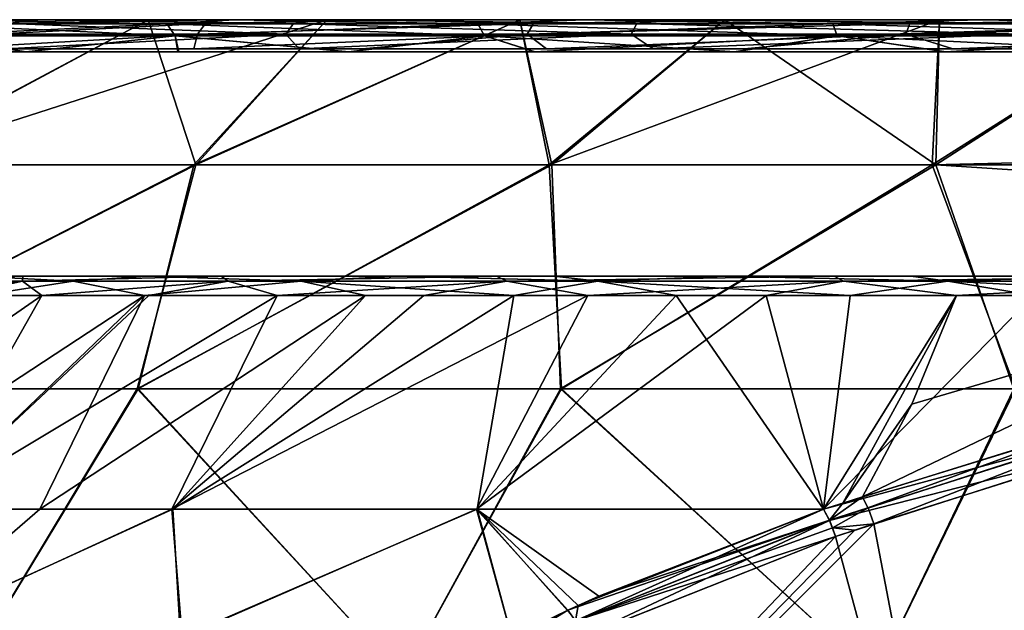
# Model space of a CAD drawing. Header units: millimetres. Extents: x -50 to 50, y -10.5 to 21.3.
# Tile 21 of 55: x -24.9 to -9.6, y 12.1 to 21.3. Entities that reach past the tile are written whole.
import ezdxf

# ---------------------------------------------------------------- set-up
doc = ezdxf.new("R2010")
doc.units = ezdxf.units.MM
doc.header["$LTSCALE"] = 65.185185
for name, color, linetype in [('104', 7, 'CONTINUOUS'), ('105', 7, 'CONTINUOUS'), ('106', 7, 'CONTINUOUS'), ('107', 7, 'CONTINUOUS'), ('109', 7, 'CONTINUOUS'), ('12', 7, 'CONTINUOUS'), ('13', 7, 'CONTINUOUS'), ('2', 7, 'CONTINUOUS'), ('3', 7, 'CONTINUOUS'), ('4', 7, 'CONTINUOUS'), ('46', 7, 'CONTINUOUS'), ('47', 7, 'CONTINUOUS'), ('62', 7, 'CONTINUOUS'), ('63', 7, 'CONTINUOUS'), ('64', 7, 'CONTINUOUS'), ('65', 7, 'CONTINUOUS'), ('67', 7, 'CONTINUOUS'), ('68', 7, 'CONTINUOUS'), ('82', 7, 'CONTINUOUS'), ('84', 7, 'CONTINUOUS'), ('95', 7, 'CONTINUOUS')]:
    doc.layers.add(name, color=color, linetype=linetype)

msp = doc.modelspace()

# ---------------------------------------------------------------- linework, layer by layer
at = {"layer": '104', "linetype": 'Continuous'}
for points in [[(-22.959, 16.996, -15.36), (-25.516, 16.996, -10.581), (-28.032, 13.664, -15.162), (-22.959, 16.996, -15.36)], [(-26.435, 13.664, -17.8), (-22.959, 16.996, -15.36), (-28.032, 13.664, -15.162), (-26.435, 13.664, -17.8)], [(-24.591, 13.664, -20.271), (-22.959, 16.996, -15.36), (-26.435, 13.664, -17.8), (-24.591, 13.664, -20.271)], [(-19.517, 16.996, -19.548), (-22.959, 16.996, -15.36), (-24.591, 13.664, -20.271), (-19.517, 16.996, -19.548)], [(-22.517, 13.664, -22.553), (-19.517, 16.996, -19.548), (-24.591, 13.664, -20.271), (-22.517, 13.664, -22.553)], [(-17.779, 13.664, -26.449), (-17.206, 16.996, -21.61), (-22.517, 13.664, -22.553), (-17.779, 13.664, -26.449)], [(-17.206, 16.996, -21.61), (-19.517, 16.996, -19.548), (-22.517, 13.664, -22.553), (-17.206, 16.996, -21.61)], [(-12.381, 13.664, -29.366), (-14.679, 16.996, -23.4), (-17.779, 13.664, -26.449), (-12.381, 13.664, -29.366)], [(-14.679, 16.996, -23.4), (-17.206, 16.996, -21.61), (-17.779, 13.664, -26.449), (-14.679, 16.996, -23.4)], [(-14.679, 16.996, -23.4), (-12.381, 13.664, -29.366), (-11.968, 16.996, -24.896), (-14.679, 16.996, -23.4)], [(-11.968, 16.996, -24.896), (-12.381, 13.664, -29.366), (-9.107, 16.996, -26.078), (-11.968, 16.996, -24.896)], [(-9.107, 16.996, -26.078), (-12.381, 13.664, -29.366), (-8.841, 14.769, -28.86), (-9.107, 16.996, -26.078)], [(-11.777, 13.856, 29.267), (-11.008, 15.302, 27.354), (-5.252, 16.996, 27.119), (-11.777, 13.856, 29.267)], [(-11.777, 13.856, 29.267), (-5.252, 16.996, 27.119), (-8.363, 14.909, 28.805), (-11.777, 13.856, 29.267)], [(-11.008, 15.302, 27.354), (-10.312, 16.996, 25.626), (-5.252, 16.996, 27.119), (-11.008, 15.302, 27.354)]]:
    msp.add_3dface(points, dxfattribs=at)
at = {"layer": '105', "linetype": 'Continuous'}
for points in [[(-24.561, 16.996, 12.64), (-29.366, 13.664, 12.381), (-25.886, 16.996, 9.639), (-24.561, 16.996, 12.64)], [(-26.442, 13.664, 17.789), (-29.366, 13.664, 12.381), (-24.561, 16.996, 12.64), (-26.442, 13.664, 17.789)], [(-22.535, 13.664, 22.535), (-26.442, 13.664, 17.789), (-20.895, 16.996, 18.067), (-22.535, 13.664, 22.535)], [(-22.89, 16.996, 15.462), (-26.442, 13.664, 17.789), (-24.561, 16.996, 12.64), (-22.89, 16.996, 15.462)], [(-20.895, 16.996, 18.067), (-26.442, 13.664, 17.789), (-22.89, 16.996, 15.462), (-20.895, 16.996, 18.067)], [(-17.789, 13.664, 26.442), (-22.535, 13.664, 22.535), (-16.055, 16.996, 22.478), (-17.789, 13.664, 26.442)], [(-18.606, 16.996, 20.416), (-22.535, 13.664, 22.535), (-20.895, 16.996, 18.067), (-18.606, 16.996, 20.416)], [(-16.055, 16.996, 22.478), (-22.535, 13.664, 22.535), (-18.606, 16.996, 20.416), (-16.055, 16.996, 22.478)], [(-13.277, 16.996, 24.223), (-17.789, 13.664, 26.442), (-16.055, 16.996, 22.478), (-13.277, 16.996, 24.223)], [(-12.381, 13.664, 29.366), (-17.789, 13.664, 26.442), (-13.277, 16.996, 24.223), (-12.381, 13.664, 29.366)], [(-10.312, 16.996, 25.626), (-12.381, 13.664, 29.366), (-13.277, 16.996, 24.223), (-10.312, 16.996, 25.626)], [(-12.08, 13.76, 29.316), (-12.381, 13.664, 29.366), (-10.312, 16.996, 25.626), (-12.08, 13.76, 29.316)], [(-11.008, 15.302, 27.354), (-12.08, 13.76, 29.316), (-10.312, 16.996, 25.626), (-11.008, 15.302, 27.354)], [(-11.777, 13.856, 29.267), (-12.08, 13.76, 29.316), (-11.008, 15.302, 27.354), (-11.777, 13.856, 29.267)]]:
    msp.add_3dface(points, dxfattribs=at)
at = {"layer": '106', "linetype": 'Continuous'}
for points in [[(-12.291, 13.494, 29.559), (-11.777, 13.856, 29.267), (-11.69, 13.689, 29.452), (-12.291, 13.494, 29.559)], [(-12.08, 13.76, 29.316), (-11.777, 13.856, 29.267), (-12.291, 13.494, 29.559), (-12.08, 13.76, 29.316)], [(-12.381, 13.664, 29.366), (-12.08, 13.76, 29.316), (-12.291, 13.494, 29.559), (-12.381, 13.664, 29.366)], [(-11.689, 13.686, 29.454), (-12.291, 13.494, 29.559), (-11.69, 13.689, 29.452), (-11.689, 13.686, 29.454)], [(-12.242, 13.374, 29.611), (-12.291, 13.494, 29.559), (-11.689, 13.686, 29.454), (-12.242, 13.374, 29.611)], [(-11.597, 13.438, 29.518), (-12.242, 13.374, 29.611), (-11.689, 13.686, 29.454), (-11.597, 13.438, 29.518)], [(-11.896, 13.34, 29.571), (-12.242, 13.374, 29.611), (-11.597, 13.438, 29.518), (-11.896, 13.34, 29.571)], [(-12.196, 13.241, 29.625), (-12.242, 13.374, 29.611), (-11.896, 13.34, 29.571), (-12.196, 13.241, 29.625)]]:
    msp.add_3dface(points, dxfattribs=at)
at = {"layer": '107', "linetype": 'Continuous'}
for points in [[(-11.69, 13.689, 29.452), (-11.777, 13.856, 29.267), (-8.363, 14.909, 28.805), (-11.69, 13.689, 29.452)], [(-11.689, 13.686, 29.454), (-11.69, 13.689, 29.452), (-7.801, 14.919, 28.882), (-11.689, 13.686, 29.454)], [(-11.69, 13.689, 29.452), (-8.363, 14.909, 28.805), (-7.801, 14.919, 28.882), (-11.69, 13.689, 29.452)], [(-11.597, 13.438, 29.518), (-11.689, 13.686, 29.454), (-7.801, 14.919, 28.882), (-11.597, 13.438, 29.518)], [(-7.563, 14.711, 28.935), (-11.597, 13.438, 29.518), (-7.801, 14.919, 28.882), (-7.563, 14.711, 28.935)]]:
    msp.add_3dface(points, dxfattribs=at)
at = {"layer": '109', "linetype": 'Continuous'}
for points in [[(-8.841, 14.769, -28.86), (-12.381, 13.664, -29.366), (-8.311, 14.768, -28.943), (-8.841, 14.769, -28.86)], [(-12.381, 13.664, -29.366), (-12.29, 13.492, -29.56), (-8.311, 14.768, -28.943), (-12.381, 13.664, -29.366)], [(-12.29, 13.492, -29.56), (-7.973, 14.591, -28.983), (-8.311, 14.768, -28.943), (-12.29, 13.492, -29.56)], [(-12.196, 13.241, -29.625), (-7.973, 14.591, -28.983), (-12.29, 13.492, -29.56), (-12.196, 13.241, -29.625)]]:
    msp.add_3dface(points, dxfattribs=at)
at = {"layer": '12', "linetype": 'Continuous'}
for points in [[(-26.589, 21.233, 17.766), (-26.074, 21.3, 18.941), (-22.612, 21.233, 22.612), (-26.589, 21.233, 17.766)], [(-26.437, 21.05, 17.664), (-26.589, 21.233, 17.766), (-22.612, 21.233, 22.612), (-26.437, 21.05, 17.664)], [(-22.483, 21.05, 22.483), (-26.437, 21.05, 17.664), (-22.612, 21.233, 22.612), (-22.483, 21.05, 22.483)], [(-26.074, 21.3, 18.941), (-21.567, 21.3, 23.948), (-22.612, 21.233, 22.612), (-26.074, 21.3, 18.941)], [(-22.612, 21.233, 22.612), (-21.567, 21.3, 23.948), (-17.766, 21.233, 26.589), (-22.612, 21.233, 22.612)], [(-22.483, 21.05, 22.483), (-22.612, 21.233, 22.612), (-17.766, 21.233, 26.589), (-22.483, 21.05, 22.483)], [(-17.664, 21.05, 26.437), (-22.483, 21.05, 22.483), (-17.766, 21.233, 26.589), (-17.664, 21.05, 26.437)], [(-21.567, 21.3, 23.948), (-16.117, 21.3, 27.909), (-17.766, 21.233, 26.589), (-21.567, 21.3, 23.948)], [(-17.766, 21.233, 26.589), (-16.117, 21.3, 27.909), (-12.238, 21.233, 29.544), (-17.766, 21.233, 26.589)], [(-17.664, 21.05, 26.437), (-17.766, 21.233, 26.589), (-12.238, 21.233, 29.544), (-17.664, 21.05, 26.437)], [(-12.167, 21.05, 29.375), (-17.664, 21.05, 26.437), (-12.238, 21.233, 29.544), (-12.167, 21.05, 29.375)], [(-16.117, 21.3, 27.909), (-9.964, 21.3, 30.649), (-12.238, 21.233, 29.544), (-16.117, 21.3, 27.909)], [(-12.238, 21.233, 29.544), (-9.964, 21.3, 30.649), (-6.239, 21.233, 31.364), (-12.238, 21.233, 29.544)], [(-12.167, 21.05, 29.375), (-12.238, 21.233, 29.544), (-6.239, 21.233, 31.364), (-12.167, 21.05, 29.375)], [(-6.203, 21.05, 31.184), (-12.167, 21.05, 29.375), (-6.239, 21.233, 31.364), (-6.203, 21.05, 31.184)], [(-9.964, 21.3, 30.649), (-3.374, 21.3, 32.051), (-6.239, 21.233, 31.364), (-9.964, 21.3, 30.649)], [(-24.809, 20.8, 19.779), (-26.868, 20.8, 16.876), (-26.437, 21.05, 17.664), (-24.809, 20.8, 19.779)], [(-22.483, 21.05, 22.483), (-24.809, 20.8, 19.779), (-26.437, 21.05, 17.664), (-22.483, 21.05, 22.483)], [(-22.438, 20.8, 22.433), (-24.809, 20.8, 19.779), (-22.483, 21.05, 22.483), (-22.438, 20.8, 22.433)], [(-19.786, 20.8, 24.803), (-22.438, 20.8, 22.433), (-22.483, 21.05, 22.483), (-19.786, 20.8, 24.803)], [(-17.664, 21.05, 26.437), (-19.786, 20.8, 24.803), (-22.483, 21.05, 22.483), (-17.664, 21.05, 26.437)], [(-16.885, 20.8, 26.862), (-19.786, 20.8, 24.803), (-17.664, 21.05, 26.437), (-16.885, 20.8, 26.862)], [(-12.167, 21.05, 29.375), (-16.885, 20.8, 26.862), (-17.664, 21.05, 26.437), (-12.167, 21.05, 29.375)], [(-13.772, 20.8, 28.583), (-16.885, 20.8, 26.862), (-12.167, 21.05, 29.375), (-13.772, 20.8, 28.583)], [(-10.486, 20.8, 29.945), (-13.772, 20.8, 28.583), (-12.167, 21.05, 29.375), (-10.486, 20.8, 29.945)], [(-6.203, 21.05, 31.184), (-10.486, 20.8, 29.945), (-12.167, 21.05, 29.375), (-6.203, 21.05, 31.184)], [(-7.066, 20.8, 30.931), (-10.486, 20.8, 29.945), (-6.203, 21.05, 31.184), (-7.066, 20.8, 30.931)]]:
    msp.add_3dface(points, dxfattribs=at)
at = {"layer": '13', "linetype": 'Continuous'}
for points in [[(-22.612, 21.233, -22.612), (-26.065, 21.3, -18.954), (-26.589, 21.233, -17.766), (-22.612, 21.233, -22.612)], [(-26.437, 21.05, -17.664), (-22.483, 21.05, -22.483), (-26.589, 21.233, -17.766), (-26.437, 21.05, -17.664)], [(-22.483, 21.05, -22.483), (-22.612, 21.233, -22.612), (-26.589, 21.233, -17.766), (-22.483, 21.05, -22.483)], [(-21.556, 21.3, -23.958), (-26.065, 21.3, -18.954), (-22.612, 21.233, -22.612), (-21.556, 21.3, -23.958)], [(-17.766, 21.233, -26.589), (-21.556, 21.3, -23.958), (-22.612, 21.233, -22.612), (-17.766, 21.233, -26.589)], [(-22.483, 21.05, -22.483), (-17.664, 21.05, -26.437), (-22.612, 21.233, -22.612), (-22.483, 21.05, -22.483)], [(-17.664, 21.05, -26.437), (-17.766, 21.233, -26.589), (-22.612, 21.233, -22.612), (-17.664, 21.05, -26.437)], [(-16.104, 21.3, -27.916), (-21.556, 21.3, -23.958), (-17.766, 21.233, -26.589), (-16.104, 21.3, -27.916)], [(-12.238, 21.233, -29.544), (-16.104, 21.3, -27.916), (-17.766, 21.233, -26.589), (-12.238, 21.233, -29.544)], [(-12.167, 21.05, -29.375), (-12.238, 21.233, -29.544), (-17.766, 21.233, -26.589), (-12.167, 21.05, -29.375)], [(-17.664, 21.05, -26.437), (-12.167, 21.05, -29.375), (-17.766, 21.233, -26.589), (-17.664, 21.05, -26.437)], [(-9.949, 21.3, -30.654), (-16.104, 21.3, -27.916), (-12.238, 21.233, -29.544), (-9.949, 21.3, -30.654)], [(-6.239, 21.233, -31.364), (-9.949, 21.3, -30.654), (-12.238, 21.233, -29.544), (-6.239, 21.233, -31.364)], [(-6.203, 21.05, -31.184), (-6.239, 21.233, -31.364), (-12.238, 21.233, -29.544), (-6.203, 21.05, -31.184)], [(-12.167, 21.05, -29.375), (-6.203, 21.05, -31.184), (-12.238, 21.233, -29.544), (-12.167, 21.05, -29.375)], [(-3.361, 21.3, -32.052), (-9.949, 21.3, -30.654), (-6.239, 21.233, -31.364), (-3.361, 21.3, -32.052)], [(-26.859, 20.8, -16.89), (-24.799, 20.8, -19.792), (-26.437, 21.05, -17.664), (-26.859, 20.8, -16.89)], [(-26.437, 21.05, -17.664), (-24.799, 20.8, -19.792), (-22.483, 21.05, -22.483), (-26.437, 21.05, -17.664)], [(-24.799, 20.8, -19.792), (-22.427, 20.8, -22.443), (-22.483, 21.05, -22.483), (-24.799, 20.8, -19.792)], [(-22.427, 20.8, -22.443), (-19.774, 20.8, -24.813), (-22.483, 21.05, -22.483), (-22.427, 20.8, -22.443)], [(-22.483, 21.05, -22.483), (-19.774, 20.8, -24.813), (-17.664, 21.05, -26.437), (-22.483, 21.05, -22.483)], [(-19.774, 20.8, -24.813), (-16.873, 20.8, -26.87), (-17.664, 21.05, -26.437), (-19.774, 20.8, -24.813)], [(-16.873, 20.8, -26.87), (-13.759, 20.8, -28.59), (-17.664, 21.05, -26.437), (-16.873, 20.8, -26.87)], [(-17.664, 21.05, -26.437), (-13.759, 20.8, -28.59), (-12.167, 21.05, -29.375), (-17.664, 21.05, -26.437)], [(-13.759, 20.8, -28.59), (-10.47, 20.8, -29.951), (-12.167, 21.05, -29.375), (-13.759, 20.8, -28.59)], [(-10.47, 20.8, -29.951), (-7.051, 20.8, -30.935), (-12.167, 21.05, -29.375), (-10.47, 20.8, -29.951)], [(-12.167, 21.05, -29.375), (-7.051, 20.8, -30.935), (-6.203, 21.05, -31.184), (-12.167, 21.05, -29.375)]]:
    msp.add_3dface(points, dxfattribs=at)
at = {"layer": '2', "linetype": 'Continuous'}
for points in [[(-26.074, 21.3, 18.941), (-22.903, 21.3, 25.437), (-21.567, 21.3, 23.948), (-26.074, 21.3, 18.941)], [(-25.436, 21.3, 22.904), (-22.903, 21.3, 25.437), (-26.074, 21.3, 18.941), (-25.436, 21.3, 22.904)], [(-21.556, 21.3, -23.958), (-25.436, 21.3, -22.903), (-26.065, 21.3, -18.954), (-21.556, 21.3, -23.958)], [(-22.903, 21.3, -25.437), (-25.436, 21.3, -22.903), (-21.556, 21.3, -23.958), (-22.903, 21.3, -25.437)], [(-22.903, 21.3, 25.437), (-20.118, 21.3, 27.692), (-21.567, 21.3, 23.948), (-22.903, 21.3, 25.437)], [(-20.119, 21.3, -27.691), (-22.903, 21.3, -25.437), (-21.556, 21.3, -23.958), (-20.119, 21.3, -27.691)], [(-20.118, 21.3, 27.692), (-17.113, 21.3, 29.643), (-21.567, 21.3, 23.948), (-20.118, 21.3, 27.692)], [(-21.567, 21.3, 23.948), (-17.113, 21.3, 29.643), (-16.117, 21.3, 27.909), (-21.567, 21.3, 23.948)], [(-16.104, 21.3, -27.916), (-20.119, 21.3, -27.691), (-21.556, 21.3, -23.958), (-16.104, 21.3, -27.916)], [(-17.114, 21.3, -29.643), (-20.119, 21.3, -27.691), (-16.104, 21.3, -27.916), (-17.114, 21.3, -29.643)], [(-13.921, 21.3, -31.269), (-17.114, 21.3, -29.643), (-16.104, 21.3, -27.916), (-13.921, 21.3, -31.269)], [(-17.113, 21.3, 29.643), (-13.921, 21.3, 31.27), (-16.117, 21.3, 27.909), (-17.113, 21.3, 29.643)], [(-13.921, 21.3, 31.27), (-10.576, 21.3, 32.553), (-16.117, 21.3, 27.909), (-13.921, 21.3, 31.27)], [(-16.117, 21.3, 27.909), (-10.576, 21.3, 32.553), (-9.964, 21.3, 30.649), (-16.117, 21.3, 27.909)], [(-9.949, 21.3, -30.654), (-13.921, 21.3, -31.269), (-16.104, 21.3, -27.916), (-9.949, 21.3, -30.654)], [(-10.577, 21.3, -32.553), (-13.921, 21.3, -31.269), (-9.949, 21.3, -30.654), (-10.577, 21.3, -32.553)], [(-7.116, 21.3, -33.48), (-10.577, 21.3, -32.553), (-9.949, 21.3, -30.654), (-7.116, 21.3, -33.48)], [(-10.576, 21.3, 32.553), (-7.117, 21.3, 33.48), (-9.964, 21.3, 30.649), (-10.576, 21.3, 32.553)], [(-9.964, 21.3, 30.649), (-3.579, 21.3, 34.041), (-3.374, 21.3, 32.051), (-9.964, 21.3, 30.649)], [(-7.117, 21.3, 33.48), (-3.579, 21.3, 34.041), (-9.964, 21.3, 30.649), (-7.117, 21.3, 33.48)], [(-3.361, 21.3, -32.052), (-7.116, 21.3, -33.48), (-9.949, 21.3, -30.654), (-3.361, 21.3, -32.052)]]:
    msp.add_3dface(points, dxfattribs=at)
at = {"layer": '3', "linetype": 'Continuous'}
for points in [[(-22.903, 21.3, -25.437), (-20.119, 21.3, -27.691), (-27.144, 19.037, -28.509), (-22.903, 21.3, -25.437)], [(-27.144, 19.037, -28.509), (-20.119, 21.3, -27.691), (-22.191, 19.037, -32.514), (-27.144, 19.037, -28.509)], [(-25.436, 21.3, -22.903), (-22.903, 21.3, -25.437), (-27.144, 19.037, -28.509), (-25.436, 21.3, -22.903)], [(-20.119, 21.3, -27.691), (-17.114, 21.3, -29.643), (-22.191, 19.037, -32.514), (-20.119, 21.3, -27.691)], [(-22.191, 19.037, -32.514), (-17.114, 21.3, -29.643), (-16.657, 19.037, -35.667), (-22.191, 19.037, -32.514)], [(-17.114, 21.3, -29.643), (-13.921, 21.3, -31.269), (-16.657, 19.037, -35.667), (-17.114, 21.3, -29.643)], [(-13.921, 21.3, -31.269), (-10.577, 21.3, -32.553), (-16.657, 19.037, -35.667), (-13.921, 21.3, -31.269)], [(-16.657, 19.037, -35.667), (-10.577, 21.3, -32.553), (-10.687, 19.037, -37.886), (-16.657, 19.037, -35.667)], [(-10.577, 21.3, -32.553), (-7.116, 21.3, -33.48), (-10.687, 19.037, -37.886), (-10.577, 21.3, -32.553)], [(-10.687, 19.037, -37.886), (-7.116, 21.3, -33.48), (-4.411, 19.189, -38.859), (-10.687, 19.037, -37.886)], [(-4.454, 19.038, -39.111), (-10.687, 19.037, -37.886), (-4.411, 19.189, -38.859), (-4.454, 19.038, -39.111)], [(-23.06, 15.544, -37.198), (-28.998, 15.544, -32.78), (-22.191, 19.037, -32.514), (-23.06, 15.544, -37.198)], [(-28.998, 15.544, -32.78), (-27.144, 19.037, -28.509), (-22.191, 19.037, -32.514), (-28.998, 15.544, -32.78)], [(-23.06, 15.544, -37.198), (-22.191, 19.037, -32.514), (-16.657, 19.037, -35.667), (-23.06, 15.544, -37.198)], [(-16.462, 15.544, -40.551), (-23.06, 15.544, -37.198), (-16.657, 19.037, -35.667), (-16.462, 15.544, -40.551)], [(-16.462, 15.544, -40.551), (-16.657, 19.037, -35.667), (-10.687, 19.037, -37.886), (-16.462, 15.544, -40.551)], [(-9.394, 15.544, -42.746), (-16.462, 15.544, -40.551), (-10.687, 19.037, -37.886), (-9.394, 15.544, -42.746)], [(-9.394, 15.544, -42.746), (-10.687, 19.037, -37.886), (-4.454, 19.038, -39.111), (-9.394, 15.544, -42.746)], [(-23.06, 15.544, -37.198), (-25.782, 11.05, -39.462), (-28.998, 15.544, -32.78), (-23.06, 15.544, -37.198)], [(-18.935, 11.05, -43.168), (-25.782, 11.05, -39.462), (-23.06, 15.544, -37.198), (-18.935, 11.05, -43.168)], [(-16.462, 15.544, -40.551), (-18.935, 11.05, -43.168), (-23.06, 15.544, -37.198), (-16.462, 15.544, -40.551)], [(-11.572, 11.05, -45.696), (-18.935, 11.05, -43.168), (-16.462, 15.544, -40.551), (-11.572, 11.05, -45.696)], [(-9.394, 15.544, -42.746), (-11.572, 11.05, -45.696), (-16.462, 15.544, -40.551), (-9.394, 15.544, -42.746)], [(-3.893, 11.05, -46.977), (-11.572, 11.05, -45.696), (-9.394, 15.544, -42.746), (-3.893, 11.05, -46.977)]]:
    msp.add_3dface(points, dxfattribs=at)
at = {"layer": '4', "linetype": 'Continuous'}
for points in [[(-25.436, 21.3, 22.904), (-27.12, 19.037, 28.533), (-22.903, 21.3, 25.437), (-25.436, 21.3, 22.904)], [(-27.12, 19.037, 28.533), (-22.158, 19.037, 32.537), (-22.903, 21.3, 25.437), (-27.12, 19.037, 28.533)], [(-22.903, 21.3, 25.437), (-22.158, 19.037, 32.537), (-20.118, 21.3, 27.692), (-22.903, 21.3, 25.437)], [(-20.118, 21.3, 27.692), (-22.158, 19.037, 32.537), (-17.113, 21.3, 29.643), (-20.118, 21.3, 27.692)], [(-22.158, 19.037, 32.537), (-16.614, 19.037, 35.687), (-17.113, 21.3, 29.643), (-22.158, 19.037, 32.537)], [(-17.113, 21.3, 29.643), (-16.614, 19.037, 35.687), (-13.921, 21.3, 31.27), (-17.113, 21.3, 29.643)], [(-16.614, 19.037, 35.687), (-10.635, 19.037, 37.901), (-13.921, 21.3, 31.27), (-16.614, 19.037, 35.687)], [(-13.921, 21.3, 31.27), (-10.635, 19.037, 37.901), (-10.576, 21.3, 32.553), (-13.921, 21.3, 31.27)], [(-10.576, 21.3, 32.553), (-10.635, 19.037, 37.901), (-7.117, 21.3, 33.48), (-10.576, 21.3, 32.553)], [(-10.635, 19.037, 37.901), (-4.454, 19.038, 39.111), (-7.117, 21.3, 33.48), (-10.635, 19.037, 37.901)], [(-27.12, 19.037, 28.533), (-29.008, 15.544, 32.771), (-22.158, 19.037, 32.537), (-27.12, 19.037, 28.533)], [(-29.008, 15.544, 32.771), (-23.074, 15.544, 37.189), (-22.158, 19.037, 32.537), (-29.008, 15.544, 32.771)], [(-22.158, 19.037, 32.537), (-23.074, 15.544, 37.189), (-16.614, 19.037, 35.687), (-22.158, 19.037, 32.537)], [(-23.074, 15.544, 37.189), (-16.48, 15.544, 40.544), (-16.614, 19.037, 35.687), (-23.074, 15.544, 37.189)], [(-16.614, 19.037, 35.687), (-16.48, 15.544, 40.544), (-10.635, 19.037, 37.901), (-16.614, 19.037, 35.687)], [(-16.48, 15.544, 40.544), (-9.415, 15.544, 42.741), (-10.635, 19.037, 37.901), (-16.48, 15.544, 40.544)], [(-4.454, 19.038, 39.111), (-10.635, 19.037, 37.901), (-4.5, 18.637, 39.75), (-4.454, 19.038, 39.111)], [(-10.635, 19.037, 37.901), (-9.415, 15.544, 42.741), (-4.5, 18.637, 39.75), (-10.635, 19.037, 37.901)], [(-29.008, 15.544, 32.771), (-25.782, 11.05, 39.462), (-23.074, 15.544, 37.189), (-29.008, 15.544, 32.771)], [(-25.782, 11.05, 39.462), (-18.935, 11.05, 43.168), (-23.074, 15.544, 37.189), (-25.782, 11.05, 39.462)], [(-23.074, 15.544, 37.189), (-18.935, 11.05, 43.168), (-16.48, 15.544, 40.544), (-23.074, 15.544, 37.189)], [(-18.935, 11.05, 43.168), (-11.572, 11.05, 45.696), (-16.48, 15.544, 40.544), (-18.935, 11.05, 43.168)], [(-16.48, 15.544, 40.544), (-11.572, 11.05, 45.696), (-9.415, 15.544, 42.741), (-16.48, 15.544, 40.544)], [(-11.572, 11.05, 45.696), (-3.893, 11.05, 46.977), (-9.415, 15.544, 42.741), (-11.572, 11.05, 45.696)]]:
    msp.add_3dface(points, dxfattribs=at)
at = {"layer": '46', "linetype": 'Continuous'}
for points in [[(-22.535, 13.664, 22.535), (-26.881, 11.666, 22.397), (-26.442, 13.664, 17.789), (-22.535, 13.664, 22.535)], [(-22.374, 11.666, 26.901), (-26.881, 11.666, 22.397), (-22.535, 13.664, 22.535), (-22.374, 11.666, 26.901)], [(-17.789, 13.664, 26.442), (-22.374, 11.666, 26.901), (-22.535, 13.664, 22.535), (-17.789, 13.664, 26.442)], [(-17.235, 11.667, 30.448), (-22.374, 11.666, 26.901), (-17.789, 13.664, 26.442), (-17.235, 11.667, 30.448)], [(-12.381, 13.664, 29.366), (-15.88, 12.312, 30.108), (-17.789, 13.664, 26.442), (-12.381, 13.664, 29.366)], [(-15.88, 12.312, 30.108), (-16.367, 12.089, 30.227), (-17.789, 13.664, 26.442), (-15.88, 12.312, 30.108)], [(-16.367, 12.089, 30.227), (-17.235, 11.667, 30.448), (-17.789, 13.664, 26.442), (-16.367, 12.089, 30.227)]]:
    msp.add_3dface(points, dxfattribs=at)
at = {"layer": '47', "linetype": 'Continuous'}
for points in [[(-22.517, 13.664, -22.553), (-24.591, 13.664, -20.271), (-26.901, 11.666, -22.374), (-22.517, 13.664, -22.553)], [(-22.517, 13.664, -22.553), (-26.901, 11.666, -22.374), (-22.398, 11.666, -26.881), (-22.517, 13.664, -22.553)], [(-24.591, 13.664, -20.271), (-26.435, 13.664, -17.8), (-26.901, 11.666, -22.374), (-24.591, 13.664, -20.271)], [(-17.779, 13.664, -26.449), (-22.517, 13.664, -22.553), (-22.398, 11.666, -26.881), (-17.779, 13.664, -26.449)], [(-17.235, 11.667, -30.448), (-17.779, 13.664, -26.449), (-22.398, 11.666, -26.881), (-17.235, 11.667, -30.448)], [(-16.204, 12.165, -30.187), (-12.381, 13.664, -29.366), (-17.779, 13.664, -26.449), (-16.204, 12.165, -30.187)], [(-16.368, 12.088, -30.227), (-16.204, 12.165, -30.187), (-17.779, 13.664, -26.449), (-16.368, 12.088, -30.227)], [(-17.235, 11.667, -30.448), (-16.368, 12.088, -30.227), (-17.779, 13.664, -26.449), (-17.235, 11.667, -30.448)]]:
    msp.add_3dface(points, dxfattribs=at)
at = {"layer": '62', "linetype": 'Continuous'}
for points in [[(30.694, 21.3, 3.445), (-30.887, 21.3), (-30.181, 21.3, 6.567), (30.694, 21.3, 3.445)], [(30.887, 21.3, -0.013), (-30.887, 21.3), (30.694, 21.3, 3.445), (30.887, 21.3, -0.013)], [(30.691, 21.3, -3.471), (-30.887, 21.3), (30.887, 21.3, -0.013), (30.691, 21.3, -3.471)], [(-30.293, 21.3, -6.026), (-30.887, 21.3), (30.691, 21.3, -3.471), (-30.293, 21.3, -6.026)], [(30.11, 21.3, -6.884), (-30.293, 21.3, -6.026), (30.691, 21.3, -3.471), (30.11, 21.3, -6.884)], [(29.15, 21.3, -10.212), (-30.293, 21.3, -6.026), (30.11, 21.3, -6.884), (29.15, 21.3, -10.212)], [(-28.535, 21.3, -11.821), (-30.293, 21.3, -6.026), (29.15, 21.3, -10.212), (-28.535, 21.3, -11.821)], [(-28.095, 21.3, 12.832), (30.115, 21.3, 6.859), (-30.181, 21.3, 6.567), (-28.095, 21.3, 12.832)], [(30.115, 21.3, 6.859), (30.694, 21.3, 3.445), (-30.181, 21.3, 6.567), (30.115, 21.3, 6.859)], [(27.823, 21.3, -13.411), (-28.535, 21.3, -11.821), (29.15, 21.3, -10.212), (27.823, 21.3, -13.411)], [(26.148, 21.3, -16.44), (-28.535, 21.3, -11.821), (27.823, 21.3, -13.411), (26.148, 21.3, -16.44)], [(-25.681, 21.3, -17.16), (-28.535, 21.3, -11.821), (26.148, 21.3, -16.44), (-25.681, 21.3, -17.16)], [(-24.726, 21.3, 18.51), (27.835, 21.3, 13.387), (-28.095, 21.3, 12.832), (-24.726, 21.3, 18.51)], [(27.835, 21.3, 13.387), (29.158, 21.3, 10.187), (-28.095, 21.3, 12.832), (27.835, 21.3, 13.387)], [(29.158, 21.3, 10.187), (30.115, 21.3, 6.859), (-28.095, 21.3, 12.832), (29.158, 21.3, 10.187)], [(-21.84, 21.3, -21.84), (-25.681, 21.3, -17.16), (24.143, 21.3, -19.264), (-21.84, 21.3, -21.84)], [(24.143, 21.3, -19.264), (-25.681, 21.3, -17.16), (26.148, 21.3, -16.44), (24.143, 21.3, -19.264)], [(26.161, 21.3, 16.42), (27.835, 21.3, 13.387), (-24.726, 21.3, 18.51), (26.161, 21.3, 16.42)], [(24.158, 21.3, 19.245), (26.161, 21.3, 16.42), (-24.726, 21.3, 18.51), (24.158, 21.3, 19.245)], [(-20.226, 21.3, 23.343), (24.158, 21.3, 19.245), (-24.726, 21.3, 18.51), (-20.226, 21.3, 23.343)], [(21.835, 21.3, -21.845), (-21.84, 21.3, -21.84), (24.143, 21.3, -19.264), (21.835, 21.3, -21.845)], [(-19.258, 21.3, -24.148), (-21.84, 21.3, -21.84), (21.835, 21.3, -21.845), (-19.258, 21.3, -24.148)], [(-14.803, 21.3, 27.108), (16.698, 21.3, 25.984), (-20.226, 21.3, 23.343), (-14.803, 21.3, 27.108)], [(16.698, 21.3, 25.984), (21.84, 21.3, 21.84), (-20.226, 21.3, 23.343), (16.698, 21.3, 25.984)], [(21.84, 21.3, 21.84), (21.846, 21.3, 21.835), (-20.226, 21.3, 23.343), (21.84, 21.3, 21.84)], [(21.846, 21.3, 21.835), (21.851, 21.3, 21.829), (-20.226, 21.3, 23.343), (21.846, 21.3, 21.835)], [(21.851, 21.3, 21.829), (24.158, 21.3, 19.245), (-20.226, 21.3, 23.343), (21.851, 21.3, 21.829)], [(19.252, 21.3, -24.152), (-19.258, 21.3, -24.148), (21.835, 21.3, -21.845), (19.252, 21.3, -24.152)], [(-16.434, 21.3, -26.152), (-19.258, 21.3, -24.148), (19.252, 21.3, -24.152), (-16.434, 21.3, -26.152)], [(16.427, 21.3, -26.156), (-16.434, 21.3, -26.152), (19.252, 21.3, -24.152), (16.427, 21.3, -26.156)], [(-13.402, 21.3, -27.828), (-16.434, 21.3, -26.152), (16.427, 21.3, -26.156), (-13.402, 21.3, -27.828)], [(-8.703, 21.3, 29.635), (10.793, 21.3, 28.939), (-14.803, 21.3, 27.108), (-8.703, 21.3, 29.635)], [(10.793, 21.3, 28.939), (16.698, 21.3, 25.984), (-14.803, 21.3, 27.108), (10.793, 21.3, 28.939)], [(13.396, 21.3, -27.831), (-13.402, 21.3, -27.828), (16.427, 21.3, -26.156), (13.396, 21.3, -27.831)], [(-10.203, 21.3, -29.153), (-13.402, 21.3, -27.828), (13.396, 21.3, -27.831), (-10.203, 21.3, -29.153)], [(10.196, 21.3, -29.155), (-10.203, 21.3, -29.153), (13.396, 21.3, -27.831), (10.196, 21.3, -29.155)], [(-6.875, 21.3, -30.112), (-10.203, 21.3, -29.153), (10.196, 21.3, -29.155), (-6.875, 21.3, -30.112)]]:
    msp.add_3dface(points, dxfattribs=at)
at = {"layer": '63', "linetype": 'Continuous'}
for points in [[(-24.726, 21.3, 18.51), (-28.095, 21.3, 12.832), (-25.069, 21.24, 18.446), (-24.726, 21.3, 18.51)], [(-25.214, 21.075, 18.553), (-20.759, 21.075, 23.432), (-25.069, 21.24, 18.446), (-25.214, 21.075, 18.553)], [(-20.639, 21.24, 23.297), (-24.726, 21.3, 18.51), (-25.069, 21.24, 18.446), (-20.639, 21.24, 23.297)], [(-20.759, 21.075, 23.432), (-20.639, 21.24, 23.297), (-25.069, 21.24, 18.446), (-20.759, 21.075, 23.432)], [(-20.226, 21.3, 23.343), (-24.726, 21.3, 18.51), (-20.639, 21.24, 23.297), (-20.226, 21.3, 23.343)], [(-16.997, 21.075, -26.289), (-22.136, 21.075, -22.136), (-16.899, 21.24, -26.137), (-16.997, 21.075, -26.289)], [(-22.136, 21.075, -22.136), (-22.008, 21.24, -22.008), (-16.899, 21.24, -26.137), (-22.136, 21.075, -22.136)], [(-21.84, 21.3, -21.84), (-19.258, 21.3, -24.148), (-22.008, 21.24, -22.008), (-21.84, 21.3, -21.84)], [(-22.008, 21.24, -22.008), (-19.258, 21.3, -24.148), (-16.899, 21.24, -26.137), (-22.008, 21.24, -22.008)], [(-20.759, 21.075, 23.432), (-15.379, 21.075, 27.267), (-20.639, 21.24, 23.297), (-20.759, 21.075, 23.432)], [(-15.29, 21.24, 27.11), (-20.226, 21.3, 23.343), (-20.639, 21.24, 23.297), (-15.29, 21.24, 27.11)], [(-15.379, 21.075, 27.267), (-15.29, 21.24, 27.11), (-20.639, 21.24, 23.297), (-15.379, 21.075, 27.267)], [(-14.803, 21.3, 27.108), (-20.226, 21.3, 23.343), (-15.29, 21.24, 27.11), (-14.803, 21.3, 27.108)], [(-19.258, 21.3, -24.148), (-16.434, 21.3, -26.152), (-16.899, 21.24, -26.137), (-19.258, 21.3, -24.148)], [(-16.997, 21.075, -26.289), (-16.899, 21.24, -26.137), (-11.037, 21.24, -29.101), (-16.997, 21.075, -26.289)], [(-11.101, 21.075, -29.27), (-16.997, 21.075, -26.289), (-11.037, 21.24, -29.101), (-11.101, 21.075, -29.27)], [(-16.899, 21.24, -26.137), (-13.402, 21.3, -27.828), (-11.037, 21.24, -29.101), (-16.899, 21.24, -26.137)], [(-16.434, 21.3, -26.152), (-13.402, 21.3, -27.828), (-16.899, 21.24, -26.137), (-16.434, 21.3, -26.152)], [(-15.379, 21.075, 27.267), (-9.313, 21.075, 29.887), (-15.29, 21.24, 27.11), (-15.379, 21.075, 27.267)], [(-9.259, 21.24, 29.715), (-14.803, 21.3, 27.108), (-15.29, 21.24, 27.11), (-9.259, 21.24, 29.715)], [(-9.313, 21.075, 29.887), (-9.259, 21.24, 29.715), (-15.29, 21.24, 27.11), (-9.313, 21.075, 29.887)], [(-8.703, 21.3, 29.635), (-14.803, 21.3, 27.108), (-9.259, 21.24, 29.715), (-8.703, 21.3, 29.635)], [(-13.402, 21.3, -27.828), (-10.203, 21.3, -29.153), (-11.037, 21.24, -29.101), (-13.402, 21.3, -27.828)], [(-11.101, 21.075, -29.27), (-11.037, 21.24, -29.101), (-4.683, 21.24, -30.77), (-11.101, 21.075, -29.27)], [(-4.71, 21.075, -30.948), (-11.101, 21.075, -29.27), (-4.683, 21.24, -30.77), (-4.71, 21.075, -30.948)], [(-10.203, 21.3, -29.153), (-6.875, 21.3, -30.112), (-11.037, 21.24, -29.101), (-10.203, 21.3, -29.153)], [(-11.037, 21.24, -29.101), (-6.875, 21.3, -30.112), (-4.683, 21.24, -30.77), (-11.037, 21.24, -29.101)], [(-25.214, 21.075, 18.553), (-25.122, 20.844, 18.812), (-20.759, 21.075, 23.432), (-25.214, 21.075, 18.553)], [(-25.122, 20.844, 18.812), (-20.548, 20.844, 23.723), (-20.759, 21.075, 23.432), (-25.122, 20.844, 18.812)], [(-19.569, 20.844, -24.537), (-22.192, 20.844, -22.192), (-16.997, 21.075, -26.289), (-19.569, 20.844, -24.537)], [(-22.192, 20.844, -22.192), (-22.136, 21.075, -22.136), (-16.997, 21.075, -26.289), (-22.192, 20.844, -22.192)], [(-20.759, 21.075, 23.432), (-20.548, 20.844, 23.723), (-15.379, 21.075, 27.267), (-20.759, 21.075, 23.432)], [(-20.548, 20.844, 23.723), (-15.035, 20.844, 27.549), (-15.379, 21.075, 27.267), (-20.548, 20.844, 23.723)], [(-16.699, 20.844, -26.573), (-19.569, 20.844, -24.537), (-16.997, 21.075, -26.289), (-16.699, 20.844, -26.573)], [(-11.101, 21.075, -29.27), (-16.699, 20.844, -26.573), (-16.997, 21.075, -26.289), (-11.101, 21.075, -29.27)], [(-13.62, 20.844, -28.275), (-16.699, 20.844, -26.573), (-11.101, 21.075, -29.27), (-13.62, 20.844, -28.275)], [(-15.379, 21.075, 27.267), (-15.035, 20.844, 27.549), (-9.313, 21.075, 29.887), (-15.379, 21.075, 27.267)], [(-15.035, 20.844, 27.549), (-8.834, 20.844, 30.116), (-9.313, 21.075, 29.887), (-15.035, 20.844, 27.549)], [(-10.369, 20.844, -29.622), (-13.62, 20.844, -28.275), (-11.101, 21.075, -29.27), (-10.369, 20.844, -29.622)], [(-4.71, 21.075, -30.948), (-10.369, 20.844, -29.622), (-11.101, 21.075, -29.27), (-4.71, 21.075, -30.948)], [(-6.989, 20.844, -30.597), (-10.369, 20.844, -29.622), (-4.71, 21.075, -30.948), (-6.989, 20.844, -30.597)]]:
    msp.add_3dface(points, dxfattribs=at)
at = {"layer": '64', "linetype": 'Continuous'}
for points in [[(-25.681, 21.3, -17.16), (-21.84, 21.3, -21.84), (-25.18, 21.24, -18.294), (-25.681, 21.3, -17.16)], [(-22.136, 21.075, -22.136), (-25.326, 21.075, -18.4), (-22.008, 21.24, -22.008), (-22.136, 21.075, -22.136)], [(-25.326, 21.075, -18.4), (-25.18, 21.24, -18.294), (-22.008, 21.24, -22.008), (-25.326, 21.075, -18.4)], [(-25.18, 21.24, -18.294), (-21.84, 21.3, -21.84), (-22.008, 21.24, -22.008), (-25.18, 21.24, -18.294)], [(-22.192, 20.844, -22.192), (-26.096, 20.844, -17.436), (-22.136, 21.075, -22.136), (-22.192, 20.844, -22.192)], [(-22.136, 21.075, -22.136), (-26.096, 20.844, -17.436), (-25.326, 21.075, -18.4), (-22.136, 21.075, -22.136)]]:
    msp.add_3dface(points, dxfattribs=at)
at = {"layer": '65', "linetype": 'Continuous'}
for points in [[(-26.822, 17.3, -2.111), (26.856, 17.3, -1.619), (26.856, 17.3, 1.629), (-26.822, 17.3, -2.111)], [(-26.822, 17.3, -2.111), (26.465, 17.3, -4.844), (26.856, 17.3, -1.619), (-26.822, 17.3, -2.111)], [(-26.822, 17.3, -2.111), (-25.588, 17.3, -8.314), (26.465, 17.3, -4.844), (-26.822, 17.3, -2.111)], [(-26.574, 17.3, 4.208), (-26.822, 17.3, -2.111), (26.856, 17.3, 1.629), (-26.574, 17.3, 4.208)], [(-26.574, 17.3, 4.208), (26.464, 17.3, 4.853), (25.686, 17.3, 8.006), (-26.574, 17.3, 4.208)], [(-26.574, 17.3, 4.208), (26.856, 17.3, 1.629), (26.464, 17.3, 4.853), (-26.574, 17.3, 4.208)], [(-24.857, 17.3, 10.297), (-26.574, 17.3, 4.208), (25.686, 17.3, 8.006), (-24.857, 17.3, 10.297)], [(-25.588, 17.3, -8.314), (24.538, 17.3, -11.035), (25.689, 17.3, -7.998), (-25.588, 17.3, -8.314)], [(-25.588, 17.3, -8.314), (25.689, 17.3, -7.998), (26.465, 17.3, -4.844), (-25.588, 17.3, -8.314)], [(-25.588, 17.3, -8.314), (-22.94, 17.3, -14.057), (24.538, 17.3, -11.035), (-25.588, 17.3, -8.314)], [(-24.857, 17.3, 10.297), (24.534, 17.3, 11.043), (23.024, 17.3, 13.92), (-24.857, 17.3, 10.297)], [(-21.766, 17.3, 15.815), (-24.857, 17.3, 10.297), (23.024, 17.3, 13.92), (-21.766, 17.3, 15.815)], [(-24.857, 17.3, 10.297), (25.686, 17.3, 8.006), (24.534, 17.3, 11.043), (-24.857, 17.3, 10.297)], [(-22.94, 17.3, -14.057), (23.029, 17.3, -13.912), (24.538, 17.3, -11.035), (-22.94, 17.3, -14.057)], [(-22.94, 17.3, -14.057), (-19.025, 17.3, -19.025), (21.185, 17.3, -16.586), (-22.94, 17.3, -14.057)], [(-22.94, 17.3, -14.057), (21.185, 17.3, -16.586), (23.029, 17.3, -13.912), (-22.94, 17.3, -14.057)], [(-17.474, 17.3, 20.459), (-21.766, 17.3, 15.815), (19.025, 17.3, 19.025), (-17.474, 17.3, 20.459)], [(-21.766, 17.3, 15.815), (21.179, 17.3, 16.593), (19.025, 17.3, 19.025), (-21.766, 17.3, 15.815)], [(-21.766, 17.3, 15.815), (23.024, 17.3, 13.92), (21.179, 17.3, 16.593), (-21.766, 17.3, 15.815)], [(-19.025, 17.3, -19.025), (19.031, 17.3, -19.018), (21.185, 17.3, -16.586), (-19.025, 17.3, -19.025)], [(-19.025, 17.3, -19.025), (-19.017, 17.3, -19.032), (19.031, 17.3, -19.018), (-19.025, 17.3, -19.025)], [(-19.017, 17.3, -19.032), (-19.01, 17.3, -19.039), (19.031, 17.3, -19.018), (-19.017, 17.3, -19.032)], [(-19.01, 17.3, -19.039), (16.601, 17.3, -21.173), (19.031, 17.3, -19.018), (-19.01, 17.3, -19.039)], [(-19.01, 17.3, -19.039), (-16.576, 17.3, -21.192), (16.601, 17.3, -21.173), (-19.01, 17.3, -19.039)], [(-17.474, 17.3, 20.459), (19.025, 17.3, 19.025), (14.948, 17.3, 22.37), (-17.474, 17.3, 20.459)], [(-12.215, 17.3, 23.972), (-17.474, 17.3, 20.459), (14.948, 17.3, 22.37), (-12.215, 17.3, 23.972)], [(-16.576, 17.3, -21.192), (-13.902, 17.3, -23.035), (13.93, 17.3, -23.018), (-16.576, 17.3, -21.192)], [(-16.576, 17.3, -21.192), (13.93, 17.3, -23.018), (16.601, 17.3, -21.173), (-16.576, 17.3, -21.192)], [(-13.902, 17.3, -23.035), (-11.024, 17.3, -24.543), (11.055, 17.3, -24.529), (-13.902, 17.3, -23.035)], [(-13.902, 17.3, -23.035), (11.055, 17.3, -24.529), (13.93, 17.3, -23.018), (-13.902, 17.3, -23.035)], [(-12.215, 17.3, 23.972), (14.948, 17.3, 22.37), (10.297, 17.3, 24.857), (-12.215, 17.3, 23.972)], [(-6.281, 17.3, 26.161), (-12.215, 17.3, 23.972), (10.297, 17.3, 24.857), (-6.281, 17.3, 26.161)], [(-11.024, 17.3, -24.543), (-7.986, 17.3, -25.692), (8.018, 17.3, -25.682), (-11.024, 17.3, -24.543)], [(-11.024, 17.3, -24.543), (8.018, 17.3, -25.682), (11.055, 17.3, -24.529), (-11.024, 17.3, -24.543)]]:
    msp.add_3dface(points, dxfattribs=at)
at = {"layer": '67', "linetype": 'Continuous'}
for points in [[(-7.973, 14.591, -28.983), (-12.196, 13.241, -29.625), (-10.025, 5.197, -29.416), (-7.973, 14.591, -28.983)], [(0, 5.197, -28.69), (-7.973, 14.591, -28.983), (-10.025, 5.197, -29.416), (0, 5.197, -28.69)], [(-12.196, 13.241, -29.625), (-16.126, 11.679, -30.469), (-10.025, 5.197, -29.416), (-12.196, 13.241, -29.625)]]:
    msp.add_3dface(points, dxfattribs=at)
at = {"layer": '68', "linetype": 'Continuous'}
for points in [[(-7.563, 14.711, 28.935), (-4.503, 15.466, 28.656), (-10.025, 5.197, 29.416), (-7.563, 14.711, 28.935)], [(-10.025, 5.197, 29.416), (-4.503, 15.466, 28.656), (0, 5.197, 28.69), (-10.025, 5.197, 29.416)], [(-11.597, 13.438, 29.518), (-7.563, 14.711, 28.935), (-10.025, 5.197, 29.416), (-11.597, 13.438, 29.518)], [(-19.841, 5.197, 31.581), (-11.896, 13.34, 29.571), (-11.597, 13.438, 29.518), (-19.841, 5.197, 31.581)], [(-19.841, 5.197, 31.581), (-11.597, 13.438, 29.518), (-10.025, 5.197, 29.416), (-19.841, 5.197, 31.581)], [(-19.841, 5.197, 31.581), (-12.196, 13.241, 29.625), (-11.896, 13.34, 29.571), (-19.841, 5.197, 31.581)], [(-12.196, 13.241, 29.625), (-19.841, 5.197, 31.581), (-16.12, 11.682, 30.468), (-12.196, 13.241, 29.625)]]:
    msp.add_3dface(points, dxfattribs=at)
at = {"layer": '82', "linetype": 'Continuous'}
for points in [[(-25.886, 16.996, 9.639), (-26.847, 16.996, 6.502), (-24.862, 17.221, 11.265), (-25.886, 16.996, 9.639)], [(-24.862, 17.221, 11.265), (-26.847, 16.996, 6.502), (-26.77, 17.221, 5.325), (-24.862, 17.221, 11.265)], [(-24.862, 17.221, 11.265), (-26.77, 17.221, 5.325), (-24.857, 17.3, 10.297), (-24.862, 17.221, 11.265)], [(-24.857, 17.3, 10.297), (-26.77, 17.221, 5.325), (-26.574, 17.3, 4.208), (-24.857, 17.3, 10.297)], [(-26.365, 17.221, -7.064), (-24.072, 17.221, -12.866), (-25.588, 17.3, -8.314), (-26.365, 17.221, -7.064)], [(-26.365, 17.221, -7.064), (-25.516, 16.996, -10.581), (-24.072, 17.221, -12.866), (-26.365, 17.221, -7.064)], [(-24.561, 16.996, 12.64), (-25.886, 16.996, 9.639), (-24.862, 17.221, 11.265), (-24.561, 16.996, 12.64)], [(-25.588, 17.3, -8.314), (-24.072, 17.221, -12.866), (-22.94, 17.3, -14.057), (-25.588, 17.3, -8.314)], [(-25.516, 16.996, -10.581), (-22.959, 16.996, -15.36), (-24.072, 17.221, -12.866), (-25.516, 16.996, -10.581)], [(-21.654, 17.221, 16.616), (-24.862, 17.221, 11.265), (-21.766, 17.3, 15.815), (-21.654, 17.221, 16.616)], [(-21.766, 17.3, 15.815), (-24.862, 17.221, 11.265), (-24.857, 17.3, 10.297), (-21.766, 17.3, 15.815)], [(-21.654, 17.221, 16.616), (-24.561, 16.996, 12.64), (-24.862, 17.221, 11.265), (-21.654, 17.221, 16.616)], [(-22.89, 16.996, 15.462), (-24.561, 16.996, 12.64), (-21.654, 17.221, 16.616), (-22.89, 16.996, 15.462)], [(-24.072, 17.221, -12.866), (-20.521, 17.221, -17.996), (-22.94, 17.3, -14.057), (-24.072, 17.221, -12.866)], [(-24.072, 17.221, -12.866), (-22.959, 16.996, -15.36), (-20.521, 17.221, -17.996), (-24.072, 17.221, -12.866)], [(-22.959, 16.996, -15.36), (-19.517, 16.996, -19.548), (-20.521, 17.221, -17.996), (-22.959, 16.996, -15.36)], [(-22.94, 17.3, -14.057), (-20.521, 17.221, -17.996), (-19.025, 17.3, -19.025), (-22.94, 17.3, -14.057)], [(-20.895, 16.996, 18.067), (-22.89, 16.996, 15.462), (-21.654, 17.221, 16.616), (-20.895, 16.996, 18.067)], [(-17.474, 17.3, 20.459), (-21.654, 17.221, 16.616), (-21.766, 17.3, 15.815), (-17.474, 17.3, 20.459)], [(-17.315, 17.221, 21.099), (-21.654, 17.221, 16.616), (-17.474, 17.3, 20.459), (-17.315, 17.221, 21.099)], [(-17.315, 17.221, 21.099), (-20.895, 16.996, 18.067), (-21.654, 17.221, 16.616), (-17.315, 17.221, 21.099)], [(-18.606, 16.996, 20.416), (-20.895, 16.996, 18.067), (-17.315, 17.221, 21.099), (-18.606, 16.996, 20.416)], [(-20.521, 17.221, -17.996), (-15.899, 17.221, -22.186), (-19.025, 17.3, -19.025), (-20.521, 17.221, -17.996)], [(-19.517, 16.996, -19.548), (-17.206, 16.996, -21.61), (-20.521, 17.221, -17.996), (-19.517, 16.996, -19.548)], [(-20.521, 17.221, -17.996), (-17.206, 16.996, -21.61), (-15.899, 17.221, -22.186), (-20.521, 17.221, -17.996)], [(-19.025, 17.3, -19.025), (-15.899, 17.221, -22.186), (-19.017, 17.3, -19.032), (-19.025, 17.3, -19.025)], [(-19.017, 17.3, -19.032), (-15.899, 17.221, -22.186), (-19.01, 17.3, -19.039), (-19.017, 17.3, -19.032)], [(-19.01, 17.3, -19.039), (-15.899, 17.221, -22.186), (-16.576, 17.3, -21.192), (-19.01, 17.3, -19.039)], [(-16.055, 16.996, 22.478), (-18.606, 16.996, 20.416), (-17.315, 17.221, 21.099), (-16.055, 16.996, 22.478)], [(-12.215, 17.3, 23.972), (-17.315, 17.221, 21.099), (-17.474, 17.3, 20.459), (-12.215, 17.3, 23.972)], [(-12.072, 17.221, 24.48), (-17.315, 17.221, 21.099), (-12.215, 17.3, 23.972), (-12.072, 17.221, 24.48)], [(-12.072, 17.221, 24.48), (-16.055, 16.996, 22.478), (-17.315, 17.221, 21.099), (-12.072, 17.221, 24.48)], [(-17.206, 16.996, -21.61), (-14.679, 16.996, -23.4), (-15.899, 17.221, -22.186), (-17.206, 16.996, -21.61)], [(-16.576, 17.3, -21.192), (-15.899, 17.221, -22.186), (-13.902, 17.3, -23.035), (-16.576, 17.3, -21.192)], [(-13.277, 16.996, 24.223), (-16.055, 16.996, 22.478), (-12.072, 17.221, 24.48), (-13.277, 16.996, 24.223)], [(-15.899, 17.221, -22.186), (-10.445, 17.221, -25.217), (-13.902, 17.3, -23.035), (-15.899, 17.221, -22.186)], [(-14.679, 16.996, -23.4), (-11.968, 16.996, -24.896), (-15.899, 17.221, -22.186), (-14.679, 16.996, -23.4)], [(-15.899, 17.221, -22.186), (-11.968, 16.996, -24.896), (-10.445, 17.221, -25.217), (-15.899, 17.221, -22.186)], [(-13.902, 17.3, -23.035), (-10.445, 17.221, -25.217), (-11.024, 17.3, -24.543), (-13.902, 17.3, -23.035)], [(-10.312, 16.996, 25.626), (-13.277, 16.996, 24.223), (-12.072, 17.221, 24.48), (-10.312, 16.996, 25.626)], [(-6.281, 17.3, 26.161), (-12.072, 17.221, 24.48), (-12.215, 17.3, 23.972), (-6.281, 17.3, 26.161)], [(-6.198, 17.221, 26.582), (-12.072, 17.221, 24.48), (-6.281, 17.3, 26.161), (-6.198, 17.221, 26.582)], [(-6.198, 17.221, 26.582), (-10.312, 16.996, 25.626), (-12.072, 17.221, 24.48), (-6.198, 17.221, 26.582)], [(-11.968, 16.996, -24.896), (-9.107, 16.996, -26.078), (-10.445, 17.221, -25.217), (-11.968, 16.996, -24.896)], [(-11.024, 17.3, -24.543), (-10.445, 17.221, -25.217), (-7.986, 17.3, -25.692), (-11.024, 17.3, -24.543)], [(-10.445, 17.221, -25.217), (-4.446, 17.221, -26.93), (-7.986, 17.3, -25.692), (-10.445, 17.221, -25.217)], [(-9.107, 16.996, -26.078), (-6.13, 16.996, -26.934), (-10.445, 17.221, -25.217), (-9.107, 16.996, -26.078)], [(-10.445, 17.221, -25.217), (-6.13, 16.996, -26.934), (-4.446, 17.221, -26.93), (-10.445, 17.221, -25.217)], [(-5.252, 16.996, 27.119), (-10.312, 16.996, 25.626), (-6.198, 17.221, 26.582), (-5.252, 16.996, 27.119)]]:
    msp.add_3dface(points, dxfattribs=at)
at = {"layer": '84', "linetype": 'Continuous'}
for points in [[(-15.88, 12.312, 30.108), (-12.381, 13.664, 29.366), (-12.291, 13.494, 29.559), (-15.88, 12.312, 30.108)], [(-16.367, 12.089, 30.227), (-15.88, 12.312, 30.108), (-12.291, 13.494, 29.559), (-16.367, 12.089, 30.227)], [(-16.367, 12.089, 30.227), (-12.291, 13.494, 29.559), (-16.246, 11.923, 30.414), (-16.367, 12.089, 30.227)], [(-12.291, 13.494, 29.559), (-12.242, 13.374, 29.611), (-16.246, 11.923, 30.414), (-12.291, 13.494, 29.559)], [(-12.242, 13.374, 29.611), (-12.196, 13.241, 29.625), (-16.246, 11.923, 30.414), (-12.242, 13.374, 29.611)], [(-16.246, 11.923, 30.414), (-12.196, 13.241, 29.625), (-16.12, 11.682, 30.468), (-16.246, 11.923, 30.414)], [(-17.235, 11.667, 30.448), (-16.367, 12.089, 30.227), (-19.941, 9.886, 31.441), (-17.235, 11.667, 30.448)], [(-19.941, 9.886, 31.441), (-16.367, 12.089, 30.227), (-16.246, 11.923, 30.414), (-19.941, 9.886, 31.441)]]:
    msp.add_3dface(points, dxfattribs=at)
at = {"layer": '95', "linetype": 'Continuous'}
for points in [[(-16.204, 12.165, -30.187), (-16.246, 11.923, -30.414), (-12.381, 13.664, -29.366), (-16.204, 12.165, -30.187)], [(-12.381, 13.664, -29.366), (-16.246, 11.923, -30.414), (-12.29, 13.492, -29.56), (-12.381, 13.664, -29.366)], [(-16.246, 11.923, -30.414), (-16.126, 11.679, -30.469), (-12.29, 13.492, -29.56), (-16.246, 11.923, -30.414)], [(-16.126, 11.679, -30.469), (-12.196, 13.241, -29.625), (-12.29, 13.492, -29.56), (-16.126, 11.679, -30.469)], [(-16.368, 12.088, -30.227), (-16.246, 11.923, -30.414), (-16.204, 12.165, -30.187), (-16.368, 12.088, -30.227)]]:
    msp.add_3dface(points, dxfattribs=at)

doc.saveas('drawing.dxf')
